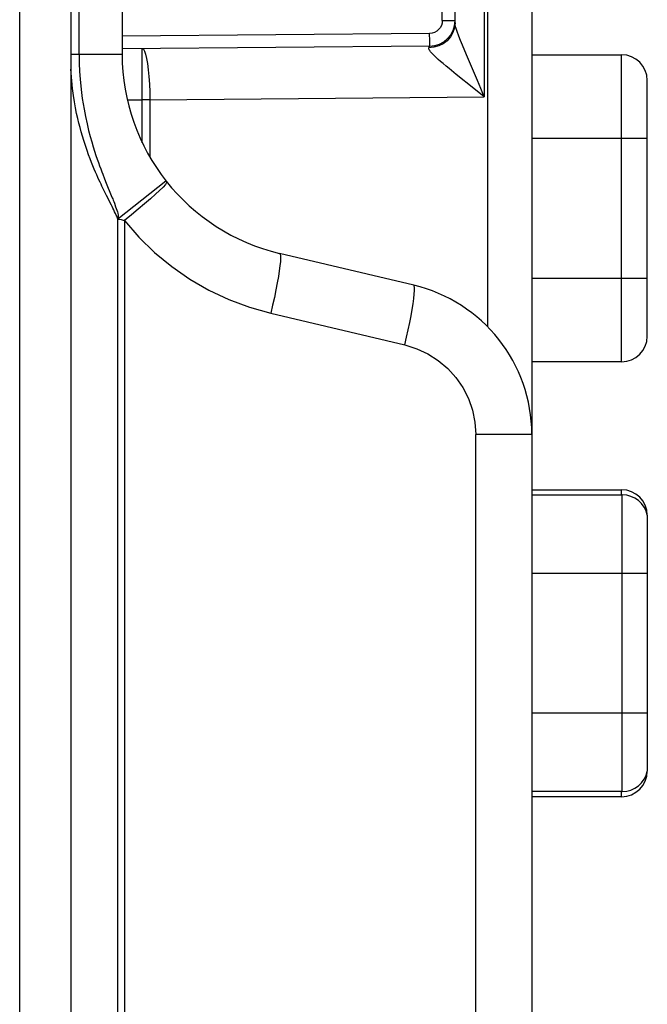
# Model space of a CAD drawing. Header units: millimetres. Extents: x 841 to 1588, y -90 to 564.
# Tile 35 of 39: x 1394 to 1406, y 206 to 225. Entities that reach past the tile are written whole.
import ezdxf

# ---------------------------------------------------------------- set-up
doc = ezdxf.new("R2010")
doc.units = ezdxf.units.MM
doc.header["$LTSCALE"] = 30.734
doc.layers.get('0').update_dxf_attribs({"linetype": 'CONTINUOUS'})

msp = doc.modelspace()

# ---------------------------------------------------------------- linework, layer by layer
for p, q in [((1394.857, 337.584), (1394.857, 173.613)), ((1393.857, 173.613), (1393.857, 337.384)), ((1403.857, 244.085), (1403.857, 216.943)), ((1402.996, 219.045), (1402.996, 241.982)), ((1402.926, 237.386), (1402.926, 223.542)), ((1395.015, 224.375), (1395.015, 236.652)), ((1395.857, 236.652), (1395.857, 224.375)), ((1402.357, 224.989), (1402.357, 235.938)), ((1402.109, 225.033), (1402.109, 235.894)), ((1402.109, 225.033), (1402.357, 225.033)), ((1401.861, 224.783), (1395.857, 224.731)), ((1401.862, 224.641), (1401.861, 224.783)), ((1401.861, 224.534), (1395.856, 224.481)), ((1401.943, 224.511), (1401.844, 224.504)), ((1394.848, 224.375), (1395.857, 224.375)), ((1403.857, 224.365), (1405.611, 224.365)), ((1405.611, 218.365), (1405.611, 224.365)), ((1396.247, 223.919), (1396.247, 224.189)), ((1396.25, 223.485), (1396.247, 223.919)), ((1402.722, 223.707), (1402.381, 223.982)), ((1406.111, 218.865), (1406.111, 223.865)), ((1402.926, 223.542), (1402.722, 223.707)), ((1395.958, 223.482), (1396.25, 223.485)), ((1396.398, 223.485), (1396.25, 223.485)), ((1396.25, 222.645), (1396.25, 223.485)), ((1396.398, 223.485), (1402.926, 223.542)), ((1396.398, 223.485), (1396.398, 222.376)), ((1406.111, 222.728), (1403.857, 222.728)), ((1395.515, 221.939), (1395.547, 221.859)), ((1395.771, 221.161), (1396.713, 221.902)), ((1395.547, 221.859), (1395.644, 221.617)), ((1395.553, 221.612), (1395.514, 221.691)), ((1395.647, 221.425), (1395.553, 221.612)), ((1395.644, 221.617), (1395.664, 221.569)), ((1395.77, 173.506), (1395.77, 221.155)), ((1395.9, 221.127), (1395.9, 173.664)), ((1401.55, 219.862), (1398.932, 220.483)), ((1403.857, 220.001), (1406.111, 220.001)), ((1398.761, 219.315), (1401.377, 218.694)), ((1405.611, 218.365), (1403.857, 218.365)), ((1403.857, 216.943), (1402.761, 216.943)), ((1402.761, 175.464), (1402.761, 216.943)), ((1403.857, 216.943), (1403.857, 175.464)), ((1403.857, 215.865), (1405.611, 215.865)), ((1403.857, 215.765), (1405.622, 215.765)), ((1405.611, 215.765), (1405.611, 215.865)), ((1405.622, 209.965), (1405.622, 215.765)), ((1406.111, 215.365), (1406.111, 210.365)), ((1406.111, 214.228), (1403.857, 214.228)), ((1403.857, 211.501), (1406.111, 211.501)), ((1405.622, 209.965), (1403.857, 209.965)), ((1405.611, 209.865), (1405.611, 209.965)), ((1405.611, 209.865), (1403.857, 209.865))]:
    msp.add_line(p, q)
for points in [[(1402.109, 225.033), (1402.104, 224.984), (1402.09, 224.938), (1402.067, 224.895), (1402.037, 224.857), (1401.999, 224.827), (1401.957, 224.803), (1401.911, 224.789), (1401.861, 224.783)], [(1402.357, 224.989), (1402.347, 224.893), (1402.317, 224.8), (1402.27, 224.715), (1402.206, 224.641), (1402.128, 224.581), (1402.04, 224.537), (1401.943, 224.511)], [(1402.374, 224.896), (1402.361, 224.952), (1402.357, 224.989)], [(1402.582, 224.364), (1402.503, 224.553), (1402.467, 224.644), (1402.432, 224.731), (1402.399, 224.819), (1402.374, 224.896)], [(1401.861, 224.534), (1401.862, 224.538), (1401.862, 224.552), (1401.862, 224.574), (1401.862, 224.641)], [(1396.247, 224.189), (1396.247, 224.313), (1396.247, 224.368), (1396.248, 224.415), (1396.248, 224.452), (1396.249, 224.476), (1396.25, 224.485)], [(1396.25, 224.485), (1396.272, 224.472), (1396.294, 224.436), (1396.314, 224.376), (1396.334, 224.294), (1396.351, 224.192), (1396.367, 224.073), (1396.379, 223.939), (1396.389, 223.794), (1396.395, 223.641), (1396.398, 223.485)], [(1402.381, 223.982), (1402.243, 224.095), (1402.182, 224.146), (1402.126, 224.193), (1402.075, 224.236), (1402.029, 224.276), (1401.989, 224.313), (1401.954, 224.346), (1401.924, 224.376), (1401.899, 224.403), (1401.879, 224.426), (1401.863, 224.447), (1401.853, 224.465), (1401.846, 224.48), (1401.843, 224.493), (1401.844, 224.504)], [(1401.861, 224.534), (1401.858, 224.533), (1401.856, 224.53), (1401.853, 224.526), (1401.85, 224.52), (1401.847, 224.513), (1401.844, 224.504)], [(1395.015, 224.375), (1395.017, 224.201), (1395.024, 224.039), (1395.035, 223.891), (1395.048, 223.753), (1395.062, 223.627), (1395.079, 223.509), (1395.095, 223.408), (1395.113, 223.3), (1395.14, 223.16), (1395.172, 223.015), (1395.203, 222.888), (1395.234, 222.771), (1395.264, 222.665), (1395.292, 222.569), (1395.32, 222.48), (1395.346, 222.4), (1395.372, 222.325), (1395.396, 222.257), (1395.418, 222.193), (1395.44, 222.135), (1395.46, 222.08), (1395.48, 222.03), (1395.515, 221.939)], [(1402.926, 223.542), (1402.858, 223.708), (1402.794, 223.862), (1402.582, 224.364)], [(1395.514, 221.691), (1395.481, 221.759), (1395.463, 221.795), (1395.445, 221.834), (1395.425, 221.876), (1395.405, 221.92), (1395.383, 221.967), (1395.361, 222.018), (1395.338, 222.072), (1395.313, 222.129), (1395.287, 222.192), (1395.26, 222.259), (1395.232, 222.331), (1395.203, 222.41), (1395.172, 222.495), (1395.139, 222.592), (1395.108, 222.69), (1395.081, 222.777), (1395.057, 222.861), (1395.035, 222.942), (1395.014, 223.026), (1394.992, 223.119), (1394.969, 223.219), (1394.948, 223.327), (1394.927, 223.444), (1394.907, 223.57), (1394.889, 223.707), (1394.873, 223.854), (1394.86, 224.014), (1394.857, 224.082)], [(1396.723, 221.889), (1396.723, 221.867), (1396.703, 221.828), (1396.658, 221.778)], [(1396.658, 221.778), (1396.508, 221.64), (1396.409, 221.552), (1396.296, 221.455), (1396.172, 221.35), (1396.038, 221.239), (1395.9, 221.127)], [(1395.664, 221.569), (1395.673, 221.547), (1395.683, 221.524), (1395.694, 221.497), (1395.705, 221.466), (1395.728, 221.395)], [(1395.77, 221.155), (1395.766, 221.172), (1395.76, 221.19), (1395.751, 221.208), (1395.739, 221.229), (1395.725, 221.26), (1395.71, 221.295), (1395.693, 221.332), (1395.676, 221.369), (1395.662, 221.398), (1395.647, 221.425)], [(1395.728, 221.395), (1395.741, 221.361), (1395.765, 221.297)], [(1395.765, 221.297), (1395.774, 221.267), (1395.777, 221.233), (1395.777, 221.201), (1395.775, 221.178), (1395.771, 221.161)], [(1395.77, 221.155), (1395.792, 221.151), (1395.835, 221.143)], [(1395.835, 221.143), (1395.856, 221.139), (1395.878, 221.134), (1395.9, 221.127)], [(1395.9, 221.127), (1396.184, 220.801), (1396.492, 220.501), (1396.825, 220.227), (1397.179, 219.982), (1397.552, 219.767), (1397.942, 219.583), (1398.344, 219.433), (1398.761, 219.315)], [(1398.933, 220.483), (1398.943, 220.47), (1398.949, 220.439), (1398.95, 220.39), (1398.946, 220.325), (1398.937, 220.243), (1398.924, 220.145), (1398.907, 220.032), (1398.885, 219.906), (1398.859, 219.77), (1398.829, 219.624), (1398.796, 219.472), (1398.76, 219.316)], [(1401.377, 218.694), (1401.412, 218.845), (1401.444, 218.992), (1401.473, 219.13), (1401.498, 219.261), (1401.52, 219.385), (1401.538, 219.499), (1401.553, 219.601), (1401.562, 219.689), (1401.567, 219.76), (1401.566, 219.814), (1401.561, 219.848), (1401.55, 219.862)], [(1401.377, 218.694), (1401.611, 218.621), (1401.828, 218.52), (1402.031, 218.391), (1402.214, 218.236), (1402.374, 218.058), (1402.51, 217.86), (1402.618, 217.646), (1402.697, 217.419), (1402.745, 217.185), (1402.761, 216.943)]]:
    msp.add_lwpolyline(points)
for centre, radius, start, end in [((1401.857, 225.033), 0.5, 270.5, 360), ((1399.857, 224.375), 4, 180, 256.6352), ((1405.611, 223.865), 0.5, 0, 90), ((1400.857, 216.943), 3, 0, 76.6398), ((1405.611, 218.865), 0.5, 270, 360), ((1405.611, 215.365), 0.5, 0, 90), ((1405.622, 215.265), 0.5, 11.537, 90), ((1405.611, 210.365), 0.5, 270, 360), ((1405.622, 210.465), 0.5, 270, 348.463)]:
    msp.add_arc(centre, radius, start, end)

doc.saveas('drawing.dxf')
